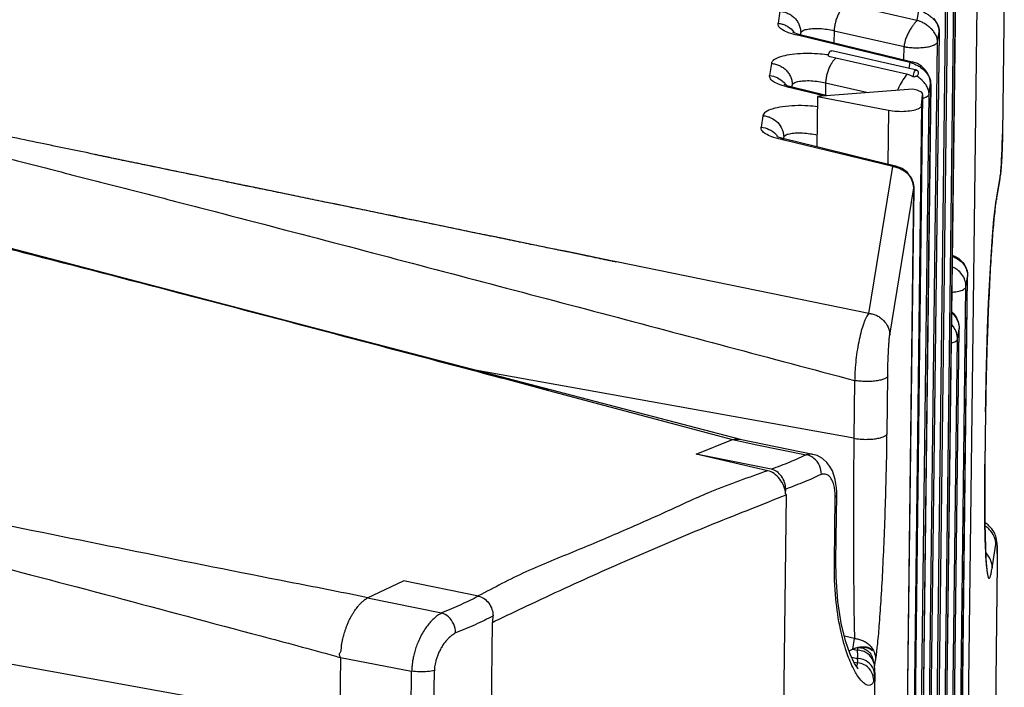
# Paper-space layout 'Layout1' of a CAD drawing. Header units: inches. Extents: x 29 to 351, y 58 to 234.
# Tile 92 of 104: x 114.38 to 116.18, y 166.72 to 167.94. Entities that reach past the tile are written whole.
import ezdxf

# ---------------------------------------------------------------- set-up
doc = ezdxf.new("R2010")
doc.units = ezdxf.units.IN
doc.header["$LTSCALE"] = 1.1
doc.header["$MEASUREMENT"] = 0
doc.layers.get('0').update_dxf_attribs({"linetype": 'CONTINUOUS'})
doc.layers.add('6_ALL_SURFS', color=7, linetype='CONTINUOUS')
doc.layers.add('7_ALL_FEATURES', color=7, linetype='CONTINUOUS')

psp = doc.layouts.get("Layout1")

# ---------------------------------------------------------------- linework, layer by layer
at = {"color": 7, "linetype": 'Continuous'}
for p, q in [((115.8621, 167.8721), (115.859, 167.8729)), ((115.8728, 167.8695), (115.8621, 167.8721)), ((115.8636, 167.8828), (115.865, 167.8829)), ((116.0013, 167.8404), (115.8728, 167.8695)), ((116.0076, 167.8617), (116.0059, 167.851)), ((116.0041, 167.8396), (116.0013, 167.8404)), ((116.0078, 167.8382), (116.0041, 167.8396)), ((116.0146, 167.8346), (116.0078, 167.8382)), ((116.0143, 167.8362), (116.0142, 167.8382)), ((116.0146, 167.8346), (116.0143, 167.8362)), ((116.0159, 167.8353), (116.0146, 167.8346)), ((116.0212, 167.8363), (116.0203, 167.8364)), ((116.0221, 167.8388), (116.0212, 167.8363)), ((116.0225, 167.8417), (116.0221, 167.8388)), ((115.7926, 167.8145), (115.7871, 167.8159)), ((115.8401, 167.8031), (115.7926, 167.8145)), ((115.8393, 167.7995), (115.8381, 167.7075)), ((115.8512, 167.8004), (115.8401, 167.8031)), ((115.7821, 167.0726), (115.7246, 162.3734)), ((115.1888, 162.141), (115.2462, 166.8402)), ((115.2475, 166.8408), (115.2515, 166.8427)), ((115.9431, 166.7579), (115.9452, 166.7715))]:
    psp.add_line(p, q, dxfattribs=at)
for points, start_tangent, end_tangent in [([(115.8593, 167.8753), (115.8441, 167.8769), (115.8236, 167.8778), (115.8026, 167.8772), (115.7834, 167.8747), (115.7682, 167.8704), (115.7585, 167.8651), (115.7551, 167.8597)], (-0.990522, 0.137357), (-0.070122, -0.997538)), ([(115.859, 167.8729), (115.8598, 167.8774), (115.8615, 167.8809), (115.8636, 167.8828)], (0.017766, 0.999842), (0.943463, 0.331477)), ([(115.8659, 167.8618), (115.865, 167.8604), (115.8615, 167.8542), (115.8586, 167.8472), (115.8562, 167.8397), (115.8547, 167.8319), (115.8542, 167.8281), (115.8539, 167.8243)], (-0.56235, -0.826899), (-0.04377, -0.999042)), ([(115.8728, 167.8695), (115.8688, 167.8656), (115.8659, 167.8618)], (-0.78148, -0.623931), (-0.56235, -0.826899)), ([(116.0025, 167.8402), (115.9969, 167.8328), (115.99, 167.8217), (115.9851, 167.8108)], (-0.637614, -0.770356), (-0.34581, -0.938305)), ([(116.0203, 167.8364), (116.0194, 167.8363), (116.0183, 167.8362), (116.0172, 167.8358), (116.0159, 167.8353)], (-0.997385, 0.072277), (-0.899401, -0.437124)), ([(116.0303, 167.8286), (116.0298, 167.8291), (116.0239, 167.834), (116.0203, 167.8364)], (-0.719588, 0.694401), (-0.848612, 0.529016)), ([(116.0359, 167.8223), (116.035, 167.8235), (116.0325, 167.8264), (116.0303, 167.8286)], (-0.591377, 0.806395), (-0.719588, 0.694401)), ([(116.0408, 167.8132), (116.039, 167.8173), (116.0371, 167.8205), (116.0359, 167.8223)], (-0.343342, 0.93921), (-0.591377, 0.806395)), ([(116.0425, 167.8039), (116.0425, 167.8047), (116.0425, 167.8056), (116.0423, 167.8073), (116.0416, 167.8107), (116.0408, 167.8132)], (0.012225, 0.999925), (-0.343342, 0.93921)), ([(115.7775, 167.7252), (115.7805, 167.7288), (115.7878, 167.7315)], (0.162651, 0.986684), (0.977699, 0.21001)), ([(115.7878, 167.7315), (115.7987, 167.733)], (0.977699, 0.21001), (0.997666, 0.068278)), ([(115.7987, 167.733), (115.8119, 167.7331), (115.8257, 167.7317), (115.8384, 167.7291)], (0.997666, 0.068278), (0.964433, -0.264328)), ([(115.7484, 167.1168), (115.6455, 167.0788), (115.5666, 167.0434), (115.4849, 167.0072), (115.3986, 166.9706), (115.3073, 166.9322), (115.2205, 166.8884)], (-0.941544, -0.33689), (-0.886403, -0.462914)), ([(115.781, 167.0745), (115.7778, 167.0884), (115.7702, 167.1016), (115.7599, 167.1116), (115.7484, 167.1168)], (-0.057113, 0.998368), (-0.978946, 0.20412)), ([(115.2515, 166.8427), (115.3092, 166.8702), (115.3782, 166.9024), (115.4463, 166.9333), (115.514, 166.963), (115.5818, 166.992), (115.6501, 167.0203), (115.7192, 167.0479), (115.7821, 167.0726)], (0.901186, 0.433432), (0.933201, 0.359354)), ([(115.7821, 167.0726), (115.7817, 167.0738), (115.781, 167.0745)], (-0.00604, 0.999982), (-0.798609, 0.60185)), ([(115.2473, 166.8413), (115.2467, 166.841), (115.2462, 166.8402)], (-0.99041, 0.138158), (-0.349656, -0.936878))]:
    psp.add_spline(points, degree=3, dxfattribs=dict(at, start_tangent=start_tangent, end_tangent=end_tangent))
at = {"layer": '6_ALL_SURFS', "color": 7, "linetype": 'Continuous'}
for p, q in [((116.0759, 164.4378), (116.113, 167.4713)), ((116.0604, 164.3426), (116.0975, 167.3761))]:
    psp.add_line(p, q, dxfattribs=at)
at = {"layer": '7_ALL_FEATURES', "color": 7, "linetype": 'Continuous'}
for p, q in [((116.092, 168.108), (116.0347, 163.4193)), ((116.0921, 168.1085), (116.0348, 163.4198)), ((116.0317, 163.4008), (116.089, 168.0894)), ((116.0766, 168.0133), (116.0192, 163.3246)), ((116.0765, 168.0128), (116.0192, 163.3241)), ((116.1798, 168.0028), (116.1765, 167.7315)), ((116.1798, 168.0023), (116.1765, 167.731)), ((116.0162, 163.3056), (116.0735, 167.9942)), ((116.0201, 167.9383), (115.8925, 167.9672)), ((116.0832, 164.0973), (116.1305, 167.9641)), ((115.7707, 167.9549), (115.7671, 167.933)), ((116.0231, 167.9568), (116.0201, 167.9383)), ((115.7954, 167.9163), (115.7944, 167.9168)), ((115.8027, 167.9111), (115.8098, 167.9117)), ((116.0076, 167.8617), (115.8027, 167.9111)), ((115.8079, 167.9119), (115.8085, 167.9156)), ((115.8084, 167.9194), (115.8085, 167.9156)), ((115.8085, 167.9115), (115.8085, 167.9156)), ((115.8099, 167.9117), (116.012, 167.863)), ((115.8694, 167.9195), (115.8691, 167.8974)), ((115.8694, 167.9195), (115.9971, 167.8906)), ((116.0611, 167.9181), (116.0037, 163.2294)), ((116.061, 167.9176), (116.0037, 163.229)), ((116.058, 167.8991), (116.061, 167.9176)), ((116.061, 167.9183), (116.061, 167.9181)), ((115.9968, 167.8667), (115.9971, 167.8906)), ((116.0007, 163.2104), (116.058, 167.8991)), ((116.0201, 167.8477), (115.865, 167.8829)), ((115.7551, 167.8597), (115.7516, 167.8378)), ((116.0119, 167.863), (116.0076, 167.8617)), ((116.0213, 167.8595), (116.0118, 167.8629)), ((116.0286, 167.855), (116.0213, 167.8595)), ((116.027, 167.8526), (116.0301, 167.8503)), ((116.0345, 167.8495), (116.0286, 167.855)), ((116.0301, 167.8503), (116.0321, 167.8486)), ((116.0392, 167.8433), (116.0345, 167.8495)), ((115.7795, 167.8208), (115.7786, 167.8213)), ((115.7924, 167.8164), (115.793, 167.8204)), ((115.7929, 167.8239), (115.793, 167.8204)), ((115.793, 167.8163), (115.793, 167.8204)), ((115.8539, 167.8243), (115.8536, 167.8016)), ((115.8539, 167.8243), (115.9318, 167.8066)), ((116.0456, 167.8229), (115.9882, 163.1343)), ((116.0455, 167.8224), (115.9882, 163.1338)), ((116.0431, 167.8341), (116.044, 167.8319)), ((116.0435, 167.8102), (116.0455, 167.8224)), ((116.0455, 167.8235), (116.0455, 167.8234)), ((116.0455, 167.8234), (116.0455, 167.8229)), ((115.793, 167.8163), (115.7871, 167.8159)), ((115.8526, 167.8019), (115.793, 167.8163)), ((116.0131, 167.8129), (115.8393, 167.7995)), ((115.8393, 167.7995), (115.9684, 167.7745)), ((115.8568, 167.8009), (115.8526, 167.8019)), ((116.0309, 167.8027), (115.972, 162.9848)), ((115.9852, 163.1152), (116.0425, 167.8039)), ((116.029, 167.7829), (116.0309, 167.8027)), ((116.0309, 167.8027), (116.031, 167.8032)), ((116.0425, 167.8039), (116.0435, 167.8102)), ((116.029, 167.7829), (115.9701, 162.9651)), ((115.9721, 162.9853), (116.0307, 167.7829)), ((115.7396, 167.7645), (115.7362, 167.7433)), ((115.9684, 167.7745), (115.9672, 167.676)), ((115.7774, 167.7288), (115.7775, 167.7252)), ((116.1765, 167.7315), (116.1765, 167.731)), ((115.767, 167.7256), (115.7647, 167.7266)), ((115.7786, 167.7221), (115.7718, 167.7214)), ((115.7781, 167.7199), (115.7718, 167.7214)), ((115.777, 167.7223), (115.7775, 167.7252)), ((115.7775, 167.7221), (115.7775, 167.7252)), ((115.9767, 167.672), (115.7781, 167.7199)), ((115.9788, 167.6731), (115.9767, 167.672)), ((115.933, 167.4036), (115.9767, 167.672)), ((116.1725, 167.6554), (116.1658, 167.6165)), ((116.172, 167.65), (116.1725, 167.6554)), ((116.1719, 167.6495), (116.1652, 167.6107)), ((116.1719, 167.6496), (116.172, 167.65)), ((115.9573, 162.9446), (116.0147, 167.6333)), ((116.0146, 167.6328), (115.9573, 162.9441)), ((115.9709, 167.3644), (116.0146, 167.6328)), ((116.0147, 167.6336), (116.0147, 167.6335)), ((116.0147, 167.6335), (116.0147, 167.633)), ((116.1636, 167.5999), (116.1652, 167.6106)), ((116.1658, 167.6165), (116.1649, 167.6107)), ((116.1658, 167.6165), (116.1653, 167.6108)), ((114.3902, 167.5152), (114.3903, 167.5152)), ((115.933, 167.4036), (115.4723, 167.4978)), ((116.0758, 164.4373), (116.1129, 167.4708)), ((116.1099, 167.4522), (116.1129, 167.4708)), ((116.1129, 167.4708), (116.113, 167.4713)), ((116.0728, 164.4188), (116.1099, 167.4522)), ((115.6985, 167.1738), (114.9547, 167.3685)), ((116.0603, 164.3421), (116.0974, 167.3756)), ((116.0944, 167.357), (116.0974, 167.3756)), ((116.0974, 167.3756), (116.0975, 167.3761)), ((116.0573, 164.3236), (116.0944, 167.357)), ((115.9056, 167.1759), (115.2147, 167.3004)), ((115.9069, 167.2813), (115.9056, 167.1759)), ((115.9659, 167.1845), (115.9672, 167.2899)), ((115.3484, 167.2635), (115.3457, 167.2642)), ((115.3484, 167.2633), (115.6839, 167.1735)), ((116.1457, 167.2245), (116.1445, 167.1287)), ((116.1457, 167.224), (116.1445, 167.1282)), ((116.1457, 167.2245), (116.1457, 167.224)), ((115.618, 167.1473), (115.6839, 167.1735)), ((115.6839, 167.1735), (115.7287, 167.1643)), ((115.8308, 167.1467), (115.6973, 167.174)), ((115.7287, 167.1643), (115.8186, 167.1459)), ((115.7484, 167.1168), (115.618, 167.1473)), ((115.7545, 167.1195), (115.618, 167.1473)), ((115.8186, 167.1459), (115.8039, 167.1391)), ((115.8308, 167.1467), (115.8308, 167.1467)), ((116.1444, 167.1186), (116.1441, 167.0909)), ((116.1445, 167.1282), (116.1444, 167.1186)), ((116.1445, 167.1287), (116.1445, 167.1286)), ((116.1445, 167.1286), (116.1445, 167.1282)), ((115.781, 167.0745), (115.7811, 167.0833)), ((115.8741, 167.0782), (115.8737, 167.0853)), ((116.1441, 167.0909), (116.1441, 167.0709)), ((115.87, 166.9496), (115.8714, 167.0687)), ((115.8728, 166.9533), (115.8742, 167.0726)), ((115.8742, 167.0727), (115.8741, 167.0782)), ((115.8742, 167.0726), (115.8742, 167.0726)), ((116.1441, 167.0709), (116.1442, 167.0409)), ((116.1442, 167.0409), (116.1444, 167.0241)), ((116.1444, 167.0241), (116.1449, 166.995)), ((116.1449, 166.995), (116.1454, 166.9802)), ((116.1454, 166.9802), (116.1464, 166.9572)), ((116.1575, 166.939), (116.1643, 166.9828)), ((116.1464, 166.9572), (116.1469, 166.9489)), ((116.167, 166.9658), (116.1669, 166.9493)), ((115.87, 166.9496), (115.8728, 166.9533)), ((115.8731, 166.9233), (115.8728, 166.9533)), ((116.1469, 166.9489), (116.1474, 166.9426)), ((116.1474, 166.9426), (116.148, 166.9364)), ((116.1669, 166.9493), (116.1524, 165.7604)), ((116.1669, 166.9485), (116.1524, 165.7619)), ((115.0185, 166.885), (115.0842, 166.9158)), ((115.2207, 166.888), (115.0842, 166.9158)), ((115.0185, 166.885), (115.1535, 166.8575)), ((113.9056, 166.8474), (114.9675, 166.6561)), ((115.2472, 166.8419), (115.2473, 166.8518)), ((115.9069, 166.8106), (115.8883, 166.8149)), ((115.9037, 166.7914), (115.9069, 166.8106)), ((115.9126, 166.7938), (115.9114, 166.7894)), ((115.9278, 166.7943), (115.9262, 166.7946)), ((115.9278, 166.7943), (115.932, 166.7931)), ((114.969, 166.7761), (114.9675, 166.6561)), ((114.969, 166.7761), (115.0989, 166.7514)), ((115.8967, 166.7885), (115.9029, 166.7912)), ((115.9015, 166.7765), (115.9116, 166.7744)), ((115.9029, 166.7912), (115.9114, 166.7894)), ((115.937, 166.7902), (115.938, 166.7894)), ((115.9376, 166.7913), (115.9394, 166.7881)), ((115.938, 166.7894), (115.9393, 166.7881)), ((115.9408, 166.7722), (115.9391, 166.777)), ((115.9452, 166.7715), (115.9459, 166.7762)), ((115.9459, 166.7762), (115.9473, 166.7871)), ((115.9058, 166.7676), (115.9117, 166.7664)), ((115.9157, 166.7658), (115.9117, 166.7664)), ((115.9428, 166.7624), (115.9408, 166.7722)), ((115.9428, 166.7624), (115.9428, 166.7624)), ((115.9435, 166.7531), (115.9428, 166.7624)), ((115.0975, 166.6313), (115.0989, 166.7514)), ((115.1389, 166.6325), (115.1403, 166.7526)), ((115.9436, 166.7485), (115.8972, 162.9584)), ((115.9436, 166.7485), (115.9433, 166.7429)), ((115.9436, 166.7485), (115.9435, 166.7531)), ((115.9436, 166.7485), (115.9436, 166.7485)), ((115.9423, 166.7364), (115.9417, 166.734))]:
    psp.add_line(p, q, dxfattribs=at)
for points in [[(116.0611, 167.9185), (116.0608, 167.9221), (116.06, 167.9257), (116.0587, 167.9296), (116.0577, 167.932), (116.0546, 167.9375), (116.0518, 167.9415)], [(115.8101, 167.9115), (115.8013, 167.914), (115.7954, 167.9163)], [(116.0455, 167.8235), (116.0449, 167.8296), (116.0429, 167.8361), (116.0392, 167.8433)], [(115.7932, 167.8163), (115.7855, 167.8185), (115.7795, 167.8208)], [(116.0456, 167.8233), (116.0455, 167.8257), (116.0451, 167.8287), (116.0443, 167.8319)], [(116.175, 167.6843), (116.1755, 167.6932), (116.1759, 167.7033), (116.1762, 167.7141), (116.1764, 167.7254), (116.1765, 167.7315)], [(115.7786, 167.722), (115.7764, 167.7226), (115.767, 167.7256)], [(115.979, 167.6731), (115.914, 167.689), (115.8357, 167.7081), (115.7786, 167.7221)], [(114.5315, 167.6914), (114.5281, 167.6921), (114.5264, 167.6924), (114.5248, 167.6928), (114.5232, 167.6931), (114.5217, 167.6934), (114.5204, 167.6937)], [(114.5555, 167.6864), (114.5516, 167.6872), (114.5497, 167.6876), (114.5478, 167.688), (114.5459, 167.6884), (114.544, 167.6888), (114.5422, 167.6892), (114.5404, 167.6896), (114.5386, 167.6899), (114.5368, 167.6903), (114.535, 167.6907), (114.5332, 167.691), (114.5315, 167.6914)], [(114.5825, 167.6808), (114.5782, 167.6817), (114.576, 167.6822), (114.5739, 167.6826), (114.5718, 167.683), (114.5697, 167.6835), (114.5676, 167.6839), (114.5655, 167.6843), (114.5635, 167.6848), (114.5615, 167.6852), (114.5595, 167.6856), (114.5575, 167.686), (114.5555, 167.6864)], [(114.6125, 167.6746), (114.6077, 167.6756), (114.6053, 167.6761), (114.6029, 167.6766), (114.6006, 167.6771), (114.5983, 167.6776), (114.596, 167.678), (114.5937, 167.6785), (114.5914, 167.679), (114.5891, 167.6795), (114.5869, 167.6799), (114.5847, 167.6804), (114.5825, 167.6808)], [(114.6433, 167.6683), (114.6379, 167.6694), (114.6353, 167.6699), (114.6327, 167.6705), (114.6301, 167.671), (114.6275, 167.6715), (114.6249, 167.6721), (114.6224, 167.6726), (114.6199, 167.6731), (114.6174, 167.6736), (114.6149, 167.6741), (114.6125, 167.6746)], [(116.0096, 167.652), (116.0032, 167.6608), (115.9935, 167.6679), (115.982, 167.6724), (115.9788, 167.6731)], [(116.1737, 167.6642), (116.1741, 167.6698), (116.1746, 167.6765), (116.175, 167.6843)], [(114.9547, 167.3685), (114.3171, 167.5353), (113.7837, 167.6704)], [(114.6788, 167.6609), (114.6724, 167.6622), (114.6693, 167.6629), (114.6663, 167.6635), (114.6633, 167.6641), (114.6603, 167.6647), (114.6574, 167.6654), (114.6545, 167.6659), (114.6516, 167.6665), (114.6488, 167.6671), (114.6461, 167.6677), (114.6433, 167.6683)], [(114.7139, 167.6537), (114.7065, 167.6552), (114.7028, 167.656), (114.6992, 167.6567), (114.6957, 167.6574), (114.6922, 167.6582), (114.6887, 167.6589), (114.6854, 167.6596), (114.682, 167.6603), (114.6788, 167.6609)], [(116.172, 167.6501), (116.1723, 167.6521), (116.1727, 167.6554), (116.1732, 167.6595), (116.1737, 167.6642)], [(114.7556, 167.6451), (114.7479, 167.6467), (114.7441, 167.6475), (114.7403, 167.6483), (114.7365, 167.649), (114.7327, 167.6498), (114.7289, 167.6506), (114.7251, 167.6514), (114.7213, 167.6522), (114.7176, 167.6529), (114.7139, 167.6537)], [(114.8063, 167.6346), (114.7984, 167.6363), (114.7945, 167.6371), (114.7905, 167.6379), (114.7866, 167.6387), (114.7827, 167.6395), (114.7788, 167.6403), (114.7749, 167.6411), (114.771, 167.6419), (114.7671, 167.6427), (114.7633, 167.6435), (114.7594, 167.6443), (114.7556, 167.6451)], [(116.0146, 167.6336), (116.0133, 167.6428), (116.0096, 167.652)], [(114.88, 167.6195), (114.8716, 167.6212), (114.8674, 167.6221), (114.8632, 167.6229), (114.8591, 167.6238), (114.8549, 167.6246), (114.8508, 167.6255), (114.8467, 167.6263), (114.8426, 167.6272), (114.8385, 167.628), (114.8345, 167.6289), (114.8304, 167.6297), (114.8264, 167.6305), (114.8223, 167.6313), (114.8183, 167.6322), (114.8143, 167.633), (114.8103, 167.6338), (114.8063, 167.6346)], [(114.9586, 167.6033), (114.9541, 167.6043), (114.9496, 167.6052), (114.9451, 167.6061), (114.9406, 167.607), (114.9362, 167.6079), (114.9318, 167.6088), (114.9274, 167.6097), (114.923, 167.6106), (114.9186, 167.6115), (114.9142, 167.6124), (114.9099, 167.6133), (114.9056, 167.6142), (114.9013, 167.6151), (114.897, 167.616), (114.8927, 167.6169), (114.8885, 167.6177), (114.8842, 167.6186), (114.88, 167.6195)], [(115.0578, 167.5829), (115.0529, 167.5839), (115.048, 167.5849), (115.0432, 167.5859), (115.0383, 167.5869), (115.0335, 167.5879), (115.0287, 167.5889), (115.0239, 167.5899), (115.0191, 167.5909), (115.0143, 167.5919), (115.0095, 167.5928), (115.0048, 167.5938), (115.0001, 167.5948), (114.9954, 167.5958), (114.9907, 167.5967), (114.9861, 167.5977), (114.9815, 167.5986), (114.9768, 167.5996), (114.9722, 167.6005), (114.9677, 167.6015), (114.9586, 167.6033)], [(116.1457, 167.2244), (116.1459, 167.2422), (116.1467, 167.2855), (116.1479, 167.3308), (116.1494, 167.3769), (116.1512, 167.4222), (116.1533, 167.4658), (116.1557, 167.5069), (116.1582, 167.544), (116.1609, 167.5756), (116.1636, 167.5999)], [(115.1709, 167.5597), (115.166, 167.5607), (115.1611, 167.5617), (115.1562, 167.5627), (115.1513, 167.5637), (115.1464, 167.5647), (115.1415, 167.5657), (115.1366, 167.5667), (115.1316, 167.5677), (115.1267, 167.5688), (115.1218, 167.5698), (115.1168, 167.5708), (115.1119, 167.5718), (115.107, 167.5728), (115.102, 167.5738), (115.0971, 167.5748), (115.0921, 167.5759), (115.0872, 167.5769), (115.0823, 167.5779), (115.0774, 167.5789), (115.0725, 167.5799), (115.0676, 167.5809), (115.0578, 167.5829)], [(115.2468, 167.544), (115.2422, 167.545), (115.2376, 167.5459), (115.233, 167.5469), (115.2283, 167.5478), (115.2236, 167.5488), (115.2189, 167.5498), (115.2142, 167.5507), (115.2094, 167.5517), (115.2047, 167.5527), (115.1999, 167.5537), (115.1951, 167.5547), (115.1903, 167.5557), (115.1854, 167.5567), (115.1806, 167.5577), (115.1709, 167.5597)], [(115.3561, 167.5215), (115.3527, 167.5222), (115.3492, 167.5229), (115.3457, 167.5236), (115.3421, 167.5244), (115.3385, 167.5251), (115.3349, 167.5259), (115.3312, 167.5266), (115.3274, 167.5274), (115.3236, 167.5282), (115.3198, 167.529), (115.3159, 167.5298), (115.3119, 167.5306), (115.3079, 167.5314), (115.3038, 167.5323), (115.2996, 167.5331), (115.2954, 167.534), (115.2912, 167.5349), (115.2869, 167.5358), (115.2826, 167.5366), (115.2782, 167.5375), (115.2738, 167.5385), (115.2694, 167.5394), (115.2649, 167.5403), (115.2604, 167.5412), (115.2559, 167.5421), (115.2468, 167.544)], [(114.4095, 167.5103), (114.4053, 167.5114), (114.3906, 167.5152)], [(115.3914, 167.5142), (115.3853, 167.5155), (115.3822, 167.5161), (115.3791, 167.5167), (115.3759, 167.5174), (115.3727, 167.5181), (115.3695, 167.5187), (115.3662, 167.5194), (115.3629, 167.5201), (115.3561, 167.5215)], [(115.4166, 167.509), (115.4112, 167.5101), (115.4085, 167.5107), (115.4058, 167.5112), (115.403, 167.5118), (115.4001, 167.5124), (115.3973, 167.513), (115.3943, 167.5136), (115.3914, 167.5142)], [(114.4268, 167.5058), (114.4224, 167.507), (114.418, 167.5081), (114.4095, 167.5103)], [(114.4449, 167.5012), (114.4403, 167.5023), (114.4358, 167.5035), (114.4268, 167.5058)], [(114.4589, 167.4975), (114.4542, 167.4988), (114.4449, 167.5012)], [(114.4732, 167.4938), (114.4684, 167.4951), (114.4589, 167.4975)], [(114.4926, 167.4888), (114.4877, 167.4901), (114.4829, 167.4913), (114.4732, 167.4938)], [(115.466, 167.4988), (115.4626, 167.4995), (115.4608, 167.4999), (115.459, 167.5003), (115.4572, 167.5006), (115.4553, 167.501), (115.4534, 167.5014), (115.4514, 167.5018), (115.4494, 167.5023), (115.4473, 167.5027), (115.4452, 167.5031), (115.443, 167.5036), (115.4408, 167.504), (115.4385, 167.5045), (115.4362, 167.505), (115.4339, 167.5054), (115.4316, 167.5059), (115.4292, 167.5064), (115.4267, 167.5069), (115.4242, 167.5074), (115.4217, 167.508), (115.4192, 167.5085), (115.4166, 167.509)], [(115.4722, 167.4975), (115.4708, 167.4978), (115.4692, 167.4982), (115.4676, 167.4985), (115.466, 167.4988)], [(114.5073, 167.485), (114.5024, 167.4863), (114.4926, 167.4888)], [(114.5222, 167.4811), (114.5172, 167.4824), (114.5073, 167.485)], [(114.5423, 167.4759), (114.5372, 167.4772), (114.5322, 167.4785), (114.5222, 167.4811)], [(114.5575, 167.472), (114.5524, 167.4733), (114.5423, 167.4759)], [(114.5728, 167.468), (114.5677, 167.4693), (114.5575, 167.472)], [(114.5883, 167.4639), (114.5831, 167.4653), (114.5728, 167.468)], [(114.6093, 167.4585), (114.604, 167.4598), (114.5988, 167.4612), (114.5883, 167.4639)], [(114.6251, 167.4543), (114.6198, 167.4557), (114.6093, 167.4585)], [(114.6412, 167.4501), (114.6358, 167.4515), (114.6251, 167.4543)], [(114.6574, 167.4459), (114.652, 167.4473), (114.6412, 167.4501)], [(114.6738, 167.4416), (114.6683, 167.443), (114.6574, 167.4459)], [(114.696, 167.4358), (114.6904, 167.4373), (114.6849, 167.4387), (114.6738, 167.4416)], [(114.7128, 167.4314), (114.7072, 167.4329), (114.696, 167.4358)], [(114.7299, 167.427), (114.7242, 167.4284), (114.7128, 167.4314)], [(114.7471, 167.4224), (114.7413, 167.4239), (114.7299, 167.427)], [(114.7703, 167.4163), (114.7645, 167.4179), (114.7587, 167.4194), (114.7471, 167.4224)], [(114.7879, 167.4117), (114.782, 167.4133), (114.7703, 167.4163)], [(114.8113, 167.4056), (114.8054, 167.4071), (114.7996, 167.4087), (114.7879, 167.4117)], [(114.8288, 167.401), (114.823, 167.4025), (114.8113, 167.4056)], [(114.8519, 167.3949), (114.8461, 167.3964), (114.8404, 167.3979), (114.8288, 167.401)], [(114.8747, 167.3889), (114.869, 167.3904), (114.8633, 167.3919), (114.8519, 167.3949)], [(114.9024, 167.3816), (114.8969, 167.3831), (114.8914, 167.3845), (114.8858, 167.386), (114.8747, 167.3889)], [(114.9292, 167.3746), (114.9239, 167.376), (114.9186, 167.3774), (114.9132, 167.3788), (114.9024, 167.3816)], [(114.9553, 167.3677), (114.9501, 167.369), (114.945, 167.3704), (114.9397, 167.3718), (114.9292, 167.3746)], [(114.9807, 167.361), (114.9757, 167.3623), (114.9706, 167.3636), (114.9655, 167.365), (114.9553, 167.3677)], [(115.0153, 167.3518), (115.0104, 167.3531), (115.0055, 167.3544), (115.0006, 167.3557), (114.9957, 167.357), (114.9907, 167.3583), (114.9807, 167.361)], [(115.0441, 167.3442), (115.0394, 167.3455), (115.0346, 167.3467), (115.0298, 167.348), (115.025, 167.3493), (115.0153, 167.3518)], [(115.0816, 167.3343), (115.077, 167.3355), (115.0723, 167.3367), (115.0677, 167.338), (115.063, 167.3392), (115.0583, 167.3405), (115.0536, 167.3417), (115.0441, 167.3442)], [(115.1138, 167.3258), (115.1093, 167.327), (115.1047, 167.3282), (115.1001, 167.3294), (115.0955, 167.3306), (115.0909, 167.3318), (115.0816, 167.3343)], [(115.1453, 167.3174), (115.1409, 167.3186), (115.1364, 167.3198), (115.1319, 167.321), (115.1274, 167.3222), (115.1229, 167.3234), (115.1138, 167.3258)], [(115.1759, 167.3093), (115.1716, 167.3105), (115.1673, 167.3116), (115.1629, 167.3128), (115.1585, 167.3139), (115.1541, 167.3151), (115.1453, 167.3174)], [(115.2054, 167.3015), (115.2013, 167.3026), (115.1971, 167.3037), (115.1929, 167.3048), (115.1887, 167.3059), (115.1845, 167.307), (115.1759, 167.3093)], [(115.2338, 167.294), (115.2298, 167.295), (115.2258, 167.2961), (115.2218, 167.2971), (115.2177, 167.2982), (115.2137, 167.2993), (115.2054, 167.3015)], [(115.2645, 167.2858), (115.2607, 167.2868), (115.2569, 167.2878), (115.2532, 167.2888), (115.2493, 167.2898), (115.2455, 167.2908), (115.2416, 167.2919), (115.2338, 167.294)], [(115.297, 167.2772), (115.2935, 167.2781), (115.2899, 167.279), (115.2864, 167.28), (115.2828, 167.2809), (115.2792, 167.2819), (115.2755, 167.2829), (115.2719, 167.2838), (115.2645, 167.2858)], [(115.3457, 167.2642), (115.3397, 167.2658), (115.3366, 167.2666), (115.3335, 167.2674), (115.3303, 167.2683), (115.3272, 167.2691), (115.3239, 167.27), (115.3207, 167.2709), (115.3174, 167.2717), (115.3141, 167.2726), (115.3107, 167.2735), (115.3073, 167.2744), (115.3039, 167.2753), (115.297, 167.2772)], [(115.8484, 167.1389), (115.8388, 167.1443), (115.8308, 167.1467)], [(115.8713, 167.1007), (115.8692, 167.1086), (115.8662, 167.1165), (115.8619, 167.1245), (115.856, 167.1321), (115.8484, 167.1389)], [(116.1459, 166.9701), (116.1456, 166.9761), (116.1454, 166.9825), (116.1451, 166.9894), (116.1449, 166.9967), (116.1448, 167.0046), (116.1446, 167.013), (116.1445, 167.0218), (116.1443, 167.0312), (116.1442, 167.041), (116.1442, 167.0513), (116.1441, 167.0621), (116.1441, 167.0734), (116.1442, 167.0851), (116.1442, 167.0973), (116.1443, 167.1099), (116.1445, 167.1229), (116.1445, 167.1286)], [(115.8737, 167.0853), (115.8728, 167.0928), (115.8713, 167.1007)], [(116.1536, 167.0147), (116.1519, 167.0163), (116.1502, 167.0178), (116.1484, 167.0192), (116.1466, 167.0205), (116.1448, 167.0216), (116.1445, 167.0218)], [(116.1568, 167.0111), (116.1553, 167.0129), (116.1536, 167.0147)], [(116.1648, 166.9952), (116.1641, 166.9974), (116.1633, 166.9998), (116.1623, 167.0023), (116.1611, 167.0047), (116.1597, 167.007), (116.1583, 167.0091), (116.1568, 167.0111)], [(116.167, 166.9658), (116.167, 166.9676), (116.1669, 166.9705), (116.1669, 166.9733), (116.1668, 166.9759), (116.1667, 166.9783), (116.1666, 166.9805), (116.1665, 166.9826), (116.1664, 166.9845), (116.1662, 166.9862), (116.166, 166.9879), (116.1658, 166.9895), (116.1656, 166.9913), (116.1652, 166.9931), (116.1648, 166.9952)], [(116.1488, 166.9343), (116.1488, 166.9343), (116.1487, 166.9346), (116.1486, 166.9355), (116.1484, 166.9369), (116.1481, 166.9388), (116.1478, 166.9412), (116.1475, 166.944), (116.1472, 166.9473), (116.147, 166.951), (116.1467, 166.9551), (116.1464, 166.9596), (116.1461, 166.9647), (116.1459, 166.9701)], [(115.9068, 166.7654), (115.899, 166.7819), (115.8904, 166.8064), (115.8825, 166.8387), (115.8764, 166.878), (115.8731, 166.9233)], [(115.9126, 166.7562), (115.9133, 166.7557), (115.9125, 166.7568), (115.9068, 166.7654)]]:
    psp.add_lwpolyline(points, dxfattribs=at)
for points, start_tangent, end_tangent in [([(115.8925, 167.9672), (115.8884, 167.9647), (115.8843, 167.9608), (115.8805, 167.9556), (115.877, 167.9494), (115.8741, 167.9424), (115.8718, 167.9349), (115.8702, 167.9271), (115.8697, 167.9233), (115.8694, 167.9195)], (-0.923157, -0.384423), (-0.043769, -0.999042)), ([(115.7707, 167.9549), (115.7778, 167.9537), (115.7851, 167.9512), (115.7918, 167.9474), (115.7977, 167.9424), (115.8025, 167.9364), (115.8059, 167.9297), (115.8079, 167.9226), (115.8084, 167.9194)], (0.99801, -0.063056), (0.10111, -0.994875)), ([(116.0321, 167.9537), (116.0361, 167.9518), (116.0424, 167.9478), (116.0484, 167.9431), (116.0518, 167.9396)], (0.912801, -0.408404), (0.669052, -0.743216)), ([(115.7865, 167.9158), (115.7754, 167.9211), (115.7688, 167.9267), (115.7671, 167.933)], (-0.937279, 0.34858), (0.106959, 0.994263)), ([(115.7671, 167.933), (115.7745, 167.9317), (115.781, 167.9293)], (0.997895, -0.064843), (0.906078, -0.42311)), ([(115.781, 167.9293), (115.7816, 167.929), (115.7937, 167.9201), (115.7973, 167.9158)], (0.906078, -0.42311), (0.594052, -0.804427)), ([(116.0201, 167.9383), (116.0193, 167.9371), (116.0188, 167.9363), (116.0182, 167.9355), (116.0168, 167.9337), (116.0151, 167.9315), (116.0114, 167.9264), (116.0075, 167.9203), (116.0037, 167.9133), (116.0005, 167.9058), (115.9971, 167.8906)], (-0.513854, -0.857878), (-0.045947, -0.998944)), ([(116.058, 167.899), (116.058, 167.8999), (116.058, 167.9008), (116.0578, 167.9025), (116.0571, 167.9059), (116.0545, 167.9125), (116.0526, 167.9157), (116.0505, 167.9187), (116.048, 167.9215), (116.0453, 167.9243), (116.0394, 167.9291), (116.033, 167.9332), (116.0298, 167.9349), (116.0265, 167.9363), (116.0233, 167.9374), (116.0225, 167.9377), (116.0217, 167.9379), (116.0201, 167.9383)], (0.012225, 0.999925), (-0.975223, 0.221223)), ([(116.0518, 167.9396), (116.0535, 167.9377), (116.0575, 167.9316), (116.0602, 167.925), (116.061, 167.9183)], (0.669052, -0.743216), (-0.001293, -0.999999)), ([(115.8027, 167.9111), (115.7865, 167.9158)], (-0.970956, 0.239259), (-0.937279, 0.34858)), ([(115.8085, 167.9156), (115.8115, 167.9192), (115.8188, 167.9219)], (0.162675, 0.98668), (0.977712, 0.209949)), ([(115.8188, 167.9219), (115.8297, 167.9234)], (0.977712, 0.209949), (0.997671, 0.068212)), ([(115.8297, 167.9234), (115.8429, 167.9235), (115.8567, 167.9221), (115.8694, 167.9195)], (0.997671, 0.068212), (0.964439, -0.264304)), ([(115.9971, 167.8906), (115.9993, 167.8901), (116.0004, 167.8899), (116.0016, 167.8897), (116.0064, 167.8891), (116.0116, 167.8887), (116.0169, 167.8885), (116.0275, 167.8886), (116.0374, 167.8896), (116.0418, 167.8903), (116.0457, 167.8912), (116.0491, 167.8923), (116.052, 167.8935), (116.0562, 167.8962), (116.0574, 167.8976), (116.058, 167.8991)], (0.977983, -0.208686), (0.159737, 0.98716)), ([(115.7551, 167.8597), (115.7623, 167.8585), (115.7696, 167.856), (115.7763, 167.8522), (115.7822, 167.8473), (115.7869, 167.8412), (115.7904, 167.8345), (115.7924, 167.8274), (115.7929, 167.8239)], (0.998093, -0.061736), (0.092509, -0.995712)), ([(116.0076, 167.8617), (116.014, 167.8596), (116.0166, 167.8585)], (0.97217, -0.234276), (0.9128, -0.408406)), ([(116.0166, 167.8585), (116.0206, 167.8566), (116.0269, 167.8527), (116.027, 167.8526)], (0.9128, -0.408406), (0.817639, -0.575731)), ([(115.771, 167.8207), (115.7599, 167.8259), (115.7533, 167.8316), (115.7516, 167.8378)], (-0.937278, 0.348582), (0.10697, 0.994262)), ([(115.7516, 167.8378), (115.7655, 167.8341)], (0.99801, -0.063057), (0.904126, -0.427265)), ([(116.0142, 167.8382), (116.0153, 167.8431), (116.0175, 167.8467)], (0.054237, 0.998528), (0.746889, 0.664948)), ([(116.0175, 167.8467), (116.02, 167.8478), (116.0201, 167.8477)], (0.746889, 0.664948), (0.968577, -0.248715)), ([(116.0201, 167.8477), (116.022, 167.8459), (116.0225, 167.8417)], (0.968577, -0.248715), (-0.054237, -0.998528)), ([(116.0321, 167.8486), (116.0329, 167.8479), (116.038, 167.8425), (116.042, 167.8364), (116.0431, 167.8341)], (0.751328, -0.659929), (0.402771, -0.915301)), ([(115.7655, 167.8341), (115.7661, 167.8338), (115.7782, 167.8249), (115.7823, 167.82)], (0.904126, -0.427265), (0.579543, -0.814942)), ([(115.7871, 167.8159), (115.771, 167.8207)], (-0.970955, 0.239262), (-0.937278, 0.348582)), ([(115.793, 167.8204), (115.796, 167.824), (115.8033, 167.8267)], (0.162676, 0.98668), (0.977713, 0.209944)), ([(115.8033, 167.8267), (115.8142, 167.8282)], (0.977713, 0.209944), (0.997671, 0.068209)), ([(115.8142, 167.8282), (115.8274, 167.8283), (115.8412, 167.8269), (115.8539, 167.8243)], (0.997671, 0.068209), (0.964439, -0.264304)), ([(116.044, 167.8319), (116.0447, 167.8299), (116.0455, 167.8235)], (0.328641, -0.944455), (0.013049, -0.999915)), ([(116.031, 167.8032), (116.0292, 167.8066), (116.0231, 167.8101), (116.0131, 167.8129)], (-0.01971, 0.999806), (-0.980381, 0.197112)), ([(116.031, 167.7963), (116.0336, 167.7971), (116.0365, 167.7983), (116.0381, 167.7992)], (0.960285, 0.27902), (0.870378, 0.492384)), ([(116.0381, 167.7992), (116.0407, 167.801), (116.0419, 167.8024), (116.0425, 167.8039)], (0.870378, 0.492384), (0.159737, 0.98716)), ([(114.5204, 167.6939), (114.4221, 167.7143), (114.3641, 167.7264), (114.3062, 167.7385), (114.2482, 167.7506), (114.1902, 167.7628), (114.1322, 167.7749), (114.0741, 167.7871)], (-0.979075, 0.203501), (-0.978623, 0.20566)), ([(115.8391, 167.7809), (115.8218, 167.7824), (115.7979, 167.7827), (115.7753, 167.7808), (115.7565, 167.7767), (115.7441, 167.7708), (115.7396, 167.7645)], (-0.993258, 0.115922), (-0.097692, -0.995217)), ([(115.9684, 167.7745), (115.984, 167.7726), (116.0005, 167.7728), (116.0149, 167.7748), (116.0251, 167.7784), (116.029, 167.7829)], (0.981705, -0.190408), (0.095813, 0.995399)), ([(115.7396, 167.7645), (115.7434, 167.764), (115.7471, 167.7632), (115.7542, 167.7607), (115.7665, 167.7519), (115.7747, 167.7395), (115.7759, 167.736), (115.7768, 167.7325), (115.7774, 167.7289), (115.7774, 167.7288)], (0.99801, -0.063057), (0.095595, -0.99542)), ([(114.0623, 167.7619), (114.1203, 167.7475), (114.1782, 167.733), (114.236, 167.7184), (114.2938, 167.7038), (114.3515, 167.6892), (114.4092, 167.6746), (114.5245, 167.6452), (114.6397, 167.6156), (114.7547, 167.5858), (114.9847, 167.5257), (115.2146, 167.4651), (115.4449, 167.4043), (115.6756, 167.343), (115.9069, 167.2813)], (0.970355, -0.241684), (0.966056, -0.258335)), ([(115.7556, 167.7262), (115.7445, 167.7314), (115.7379, 167.7371), (115.7362, 167.7434)], (-0.937278, 0.348584), (0.106675, 0.994294)), ([(115.7362, 167.7433), (115.7506, 167.7396), (115.7633, 167.7308), (115.767, 167.7262)], (0.997896, -0.06483), (0.569493, -0.821997)), ([(116.1765, 167.731), (116.1764, 167.7277), (116.1764, 167.7244), (116.1763, 167.718), (116.1761, 167.7118), (116.1759, 167.7058), (116.1755, 167.6944), (116.175, 167.6841), (116.1747, 167.6792)], (-0.010774, -0.999942), (-0.062623, -0.998037)), ([(115.7718, 167.7214), (115.7556, 167.7262)], (-0.970954, 0.239265), (-0.937278, 0.348584)), ([(115.4723, 167.4978), (115.466, 167.4991), (115.2335, 167.5468), (115.0014, 167.5945), (114.7695, 167.6422), (114.6537, 167.6662), (114.5379, 167.6902), (114.5204, 167.6939)], (-0.979651, 0.20071), (-0.979075, 0.203501)), ([(116.1747, 167.6792), (116.1744, 167.6748), (116.1738, 167.6669), (116.1731, 167.6604), (116.1728, 167.6577), (116.1726, 167.6565), (116.1725, 167.6554)], (-0.062623, -0.998037), (-0.147523, -0.989059)), ([(113.7835, 167.6694), (113.8447, 167.6541), (113.9089, 167.638), (113.9731, 167.6218), (114.0371, 167.6056), (114.1651, 167.573), (114.2927, 167.5403), (114.3902, 167.5152)], (0.970111, -0.242662), (0.968273, -0.249895)), ([(115.9767, 167.672), (115.9837, 167.6702), (115.9892, 167.6681)], (0.981727, -0.190293), (0.916424, -0.400209)), ([(115.9892, 167.6681), (115.9907, 167.6674), (115.9974, 167.6637), (116.0034, 167.659), (116.0082, 167.6533), (116.0117, 167.647)], (0.916424, -0.400209), (0.399236, -0.916848)), ([(116.0117, 167.647), (116.0139, 167.6401), (116.0146, 167.6336)], (0.399236, -0.916848), (0.008217, -0.999966)), ([(116.1649, 167.6107), (116.1642, 167.6062), (116.1627, 167.5936), (116.1595, 167.5606), (116.1563, 167.5176), (116.1533, 167.4666), (116.1507, 167.4103), (116.1485, 167.3502), (116.1468, 167.2876), (116.1461, 167.2558), (116.1459, 167.2399), (116.1457, 167.224)], (-0.14622, -0.989252), (-0.011022, -0.999939)), ([(114.3903, 167.5152), (114.6738, 167.4416), (115.0525, 167.3419), (115.2412, 167.2919), (115.3484, 167.2633)], (0.968273, -0.249895), (0.966231, -0.257678)), ([(116.0849, 167.5099), (116.0937, 167.506), (116.1043, 167.4966)], (0.954315, -0.298804), (0.622264, -0.782807)), ([(116.085, 167.5078), (116.0962, 167.5024), (116.1054, 167.4938), (116.1111, 167.4828)], (0.950901, -0.309496), (0.309313, -0.95096)), ([(116.1043, 167.4966), (116.1109, 167.4845), (116.113, 167.4713)], (0.622264, -0.782807), (-0.012225, -0.999925)), ([(116.1099, 167.4522), (116.1081, 167.4641), (116.1026, 167.4749), (116.0938, 167.4836), (116.0846, 167.4887)], (0.012225, 0.999925), (-0.931388, 0.364028)), ([(116.1111, 167.4828), (116.1129, 167.4708)], (0.309313, -0.95096), (-0.014987, -0.999888)), ([(116.084, 167.4423), (116.0886, 167.4429), (116.0995, 167.4452), (116.1069, 167.4484), (116.1099, 167.4522)], (0.99544, 0.095387), (0.160778, 0.986991)), ([(115.933, 167.4036), (115.9305, 167.4006), (115.9281, 167.3965), (115.9234, 167.3858), (115.919, 167.372), (115.9152, 167.356), (115.9119, 167.3383), (115.9093, 167.3195), (115.9076, 167.3003), (115.9071, 167.2908), (115.907, 167.286), (115.9069, 167.2813)], (-0.698841, -0.715277), (-0.012192, -0.999926)), ([(115.933, 167.4036), (115.9349, 167.4035), (115.9368, 167.4032), (115.9405, 167.4024), (115.9441, 167.4012), (115.9476, 167.3997), (115.954, 167.3958), (115.9597, 167.3909), (115.968, 167.3786), (115.9702, 167.3716), (115.9709, 167.3644)], (0.99801, -0.063056), (-0.011711, -0.999931)), ([(116.0837, 167.4049), (116.0898, 167.3986), (116.0956, 167.3876)], (0.770363, -0.637606), (0.309313, -0.95096)), ([(116.0839, 167.4066), (116.0888, 167.4014)], (0.750426, -0.660954), (0.622264, -0.782807)), ([(116.0888, 167.4014), (116.0954, 167.3893), (116.0975, 167.3761)], (0.622264, -0.782807), (-0.012225, -0.999925)), ([(116.0956, 167.3876), (116.0974, 167.3756)], (0.309313, -0.95096), (-0.014987, -0.999888)), ([(116.0944, 167.357), (116.0926, 167.3689), (116.087, 167.3797), (116.0836, 167.3839)], (0.012225, 0.999925), (-0.695421, 0.718603)), ([(115.9672, 167.2899), (115.9673, 167.2929), (115.9673, 167.2958), (115.9674, 167.3017), (115.9677, 167.3134), (115.9682, 167.3246), (115.9686, 167.3352), (115.9692, 167.3448), (115.9697, 167.3531), (115.9703, 167.3597), (115.9706, 167.3623), (115.9709, 167.3644)], (0.010997, 0.99994), (0.144762, 0.989467)), ([(116.0828, 167.3497), (116.084, 167.35), (116.0914, 167.3532), (116.0944, 167.357)], (0.96595, 0.25873), (0.160778, 0.986991)), ([(115.0185, 166.885), (115.0137, 166.886), (114.8751, 166.9136), (114.598, 166.969), (114.3214, 167.0248), (114.0453, 167.081), (113.7699, 167.1376), (113.4957, 167.1947), (113.3591, 167.2235), (113.2229, 167.2524), (113.1549, 167.267), (113.087, 167.2815), (113.0192, 167.2961), (112.9515, 167.3107)], (-0.980821, 0.19491), (-0.977342, 0.211666)), ([(112.9402, 167.2859), (113.0075, 167.2708), (113.0748, 167.2556), (113.1421, 167.2402), (113.2094, 167.2246), (113.344, 167.1931), (113.4786, 167.1609), (113.7479, 167.0951), (114.0171, 167.0272), (114.2862, 166.9577), (114.5552, 166.8871), (114.8239, 166.8153), (114.9582, 166.7791), (114.969, 166.7761)], (0.975965, -0.217928), (0.965189, -0.261553)), ([(115.9672, 167.2899), (115.9654, 167.2871), (115.9635, 167.2857), (115.9611, 167.2845), (115.9545, 167.2823), (115.9463, 167.2807), (115.9367, 167.2797), (115.9265, 167.2795), (115.9214, 167.2797), (115.9163, 167.2801), (115.9114, 167.2806), (115.9091, 167.281), (115.9069, 167.2813)], (-0.15571, -0.987803), (-0.984153, 0.177322)), ([(115.6839, 167.1735), (115.6862, 167.174), (115.6888, 167.1744), (115.6916, 167.1746), (115.6947, 167.1744), (115.6973, 167.1741)], (0.930122, 0.367251), (0.979093, -0.203414)), ([(115.9056, 167.1759), (115.9054, 167.1612), (115.9052, 167.1466), (115.9049, 167.1173), (115.9046, 167.0598), (115.9046, 167.0044), (115.9048, 166.9525), (115.9051, 166.9056), (115.9056, 166.8654), (115.906, 166.8336), (115.9064, 166.821), (115.9066, 166.8155), (115.9069, 166.8106)], (-0.015114, -0.999886), (0.076126, -0.997098)), ([(115.9056, 167.1759), (115.91, 167.1752), (115.9145, 167.1747), (115.9242, 167.1741), (115.9347, 167.1743), (115.945, 167.1752), (115.9538, 167.177), (115.9603, 167.1793), (115.9626, 167.1805), (115.9643, 167.1818), (115.9659, 167.1845)], (0.984146, -0.17736), (0.156226, 0.987721)), ([(115.9473, 166.7871), (115.9485, 166.7974), (115.9518, 166.8332), (115.955, 166.8789), (115.9581, 166.9325), (115.9608, 166.9913), (115.963, 167.0538), (115.9648, 167.1186), (115.9655, 167.1515), (115.9657, 167.168), (115.9659, 167.1845)], (0.118463, 0.992959), (0.011058, 0.999939)), ([(115.8039, 167.1391), (115.7884, 167.1324), (115.7719, 167.1258), (115.7545, 167.1195)], (-0.912257, -0.409619), (-0.943934, -0.330135)), ([(115.8308, 167.1467), (115.8269, 167.1471), (115.8228, 167.1468), (115.8186, 167.146)], (-0.979863, 0.199673), (-0.967932, -0.251214)), ([(115.8288, 167.1421), (115.8186, 167.1459)], (-0.858445, 0.512905), (-0.985859, 0.16758)), ([(115.8426, 167.1263), (115.8327, 167.1394), (115.8288, 167.1421)], (-0.418022, 0.908437), (-0.858445, 0.512905)), ([(115.7811, 167.0833), (115.7792, 167.0954), (115.7735, 167.1066), (115.7647, 167.1151), (115.7545, 167.1195)], (0.012225, 0.999925), (-0.979835, 0.199807)), ([(115.8462, 167.1103), (115.8426, 167.1263)], (0.005912, 0.999983), (-0.418022, 0.908437)), ([(115.846, 167.1102), (115.8313, 167.1033), (115.8155, 167.0964), (115.7987, 167.0898), (115.7811, 167.0833)], (-0.89735, -0.44132), (-0.942928, -0.332996)), ([(115.8643, 167.1023), (115.8615, 167.1059), (115.8581, 167.1086), (115.8548, 167.1102), (115.8518, 167.1108), (115.8488, 167.1107), (115.846, 167.1102)], (-0.531108, 0.847304), (-0.97045, -0.241303)), ([(115.8703, 167.0841), (115.8694, 167.0887), (115.8681, 167.0934), (115.8665, 167.098), (115.8643, 167.1023)], (-0.156893, 0.987616), (-0.531108, 0.847304)), ([(115.8714, 167.0695), (115.8714, 167.071), (115.8713, 167.0751), (115.8709, 167.0796), (115.8703, 167.0841)], (0.24765, 0.96885), (-0.156893, 0.987616)), ([(115.8714, 167.0687), (115.874, 167.0714), (115.8741, 167.0726)], (0.853988, 0.520292), (-0.02267, 0.999743)), ([(116.1615, 166.9964), (116.1612, 166.997), (116.1529, 167.0092), (116.1471, 167.0142), (116.1447, 167.0158)], (-0.382158, 0.924097), (-0.849062, 0.528294)), ([(116.1643, 166.9828), (116.1641, 166.9864), (116.1635, 166.99), (116.1615, 166.9964)], (0.011441, 0.999935), (-0.382158, 0.924097)), ([(116.1643, 166.9828), (116.1646, 166.9844), (116.1649, 166.9856), (116.165, 166.9861), (116.1652, 166.9864), (116.1653, 166.9865), (116.1654, 166.9866), (116.1657, 166.9863), (116.1659, 166.9856), (116.1662, 166.9843), (116.1664, 166.9825), (116.1666, 166.9802), (116.1667, 166.9773), (116.1669, 166.9699), (116.167, 166.9658)], (0.163081, 0.986613), (0.00883, -0.999961)), ([(116.1465, 166.9658), (116.1548, 166.9531), (116.1569, 166.946), (116.1575, 166.939)], (0.699721, -0.714416), (-0.011285, -0.999936)), ([(115.892, 166.7866), (115.881, 166.8276), (115.8726, 166.8831), (115.87, 166.9496)], (-0.319936, 0.947439), (0.012073, 0.999927)), ([(116.148, 166.9364), (116.1485, 166.9323), (116.1491, 166.9285), (116.1497, 166.9254), (116.1504, 166.9231), (116.151, 166.9215), (116.1517, 166.9206), (116.152, 166.9205), (116.1523, 166.9205), (116.153, 166.9211), (116.1538, 166.9224), (116.1545, 166.9244), (116.1552, 166.9271), (116.156, 166.9304), (116.1567, 166.9344), (116.1575, 166.939)], (0.110072, -0.993924), (0.154277, 0.988028)), ([(114.969, 166.7761), (114.9685, 166.7777), (114.9678, 166.7792), (114.9671, 166.7812), (114.9676, 166.7833), (114.9687, 166.7851), (114.9697, 166.7871), (114.9704, 166.7896), (114.9708, 166.7924), (114.971, 166.7955), (114.9712, 166.7989), (114.9717, 166.8025), (114.9725, 166.8063), (114.9735, 166.8103), (114.9746, 166.8147), (114.9759, 166.8194), (114.9774, 166.8244), (114.9792, 166.8297), (114.9813, 166.8353), (114.9838, 166.8412), (114.9866, 166.8471), (114.9896, 166.8526), (114.9926, 166.8576), (114.9954, 166.862), (114.9981, 166.8657), (115.0006, 166.8689), (115.0028, 166.8716), (115.0049, 166.8739), (115.0068, 166.8758), (115.0085, 166.8774), (115.0102, 166.8789), (115.0116, 166.8801), (115.0128, 166.8812), (115.0144, 166.8821), (115.016, 166.8828), (115.0164, 166.8836), (115.0162, 166.8843), (115.0174, 166.8847), (115.0185, 166.885)], (0.012228, 0.999925), (0.978326, 0.207072)), ([(115.2207, 166.888), (115.2052, 166.8801), (115.1888, 166.8724), (115.1716, 166.8648), (115.1534, 166.8575)], (-0.882287, -0.470711), (-0.931628, -0.363414)), ([(115.2207, 166.888), (115.231, 166.8836), (115.2397, 166.8751)], (0.979835, -0.199807), (0.590695, -0.806895)), ([(115.2397, 166.8751), (115.2454, 166.8639)], (0.590695, -0.806895), (0.307695, -0.951485)), ([(115.1532, 166.8573), (115.1478, 166.8539), (115.1432, 166.8504), (115.1377, 166.8456), (115.132, 166.8395), (115.1262, 166.8322), (115.1201, 166.8231), (115.1142, 166.8123), (115.1095, 166.8015), (115.106, 166.7916), (115.1034, 166.7825), (115.1014, 166.7738), (115.1002, 166.766), (115.0994, 166.7591), (115.0989, 166.7514)], (0.971558, -0.236803), (-0.012068, -0.999927)), ([(115.1791, 166.821), (115.1756, 166.837), (115.166, 166.8502), (115.1532, 166.8573)], (0.036018, 0.999351), (-0.971578, 0.236721)), ([(115.2473, 166.8518), (115.2315, 166.8438), (115.2148, 166.8359), (115.1972, 166.8283), (115.1791, 166.821)], (-0.88407, -0.467354), (-0.931826, -0.362905)), ([(115.2454, 166.8639), (115.2473, 166.8518)], (0.307695, -0.951485), (-0.012225, -0.999925)), ([(115.1791, 166.821), (115.1757, 166.8188), (115.1719, 166.8162), (115.1679, 166.8128), (115.1636, 166.8084), (115.159, 166.8029), (115.1544, 166.7964), (115.1503, 166.7891), (115.1471, 166.782), (115.1447, 166.7754), (115.1429, 166.7694), (115.1417, 166.764), (115.1409, 166.759), (115.1404, 166.7545), (115.1405, 166.7519)], (-0.87511, -0.483925), (0.055135, 0.998479)), ([(115.903, 166.7913), (115.9168, 166.7955)], (0.917335, 0.398117), (0.987945, 0.154804)), ([(115.903, 166.7912), (115.9115, 166.7941), (115.9164, 166.7949)], (0.919759, 0.392483), (0.99344, 0.114352)), ([(115.9069, 166.8106), (115.9105, 166.8102), (115.9142, 166.8095), (115.9212, 166.8072)], (0.998581, -0.053252), (0.919754, -0.392495)), ([(115.9127, 166.7938), (115.923, 166.7949), (115.9278, 166.7943)], (0.972256, 0.23392), (0.979997, -0.199012)), ([(115.9127, 166.7938), (115.9203, 166.7936), (115.9289, 166.7896), (115.9361, 166.7823)], (0.972774, 0.231758), (0.567341, -0.823483)), ([(115.9164, 166.7949), (115.9193, 166.7952), (115.9262, 166.7946)], (0.99344, 0.114352), (0.979401, -0.201925)), ([(115.9168, 166.7955), (115.9281, 166.7954), (115.9283, 166.7954)], (0.987945, 0.154804), (0.979921, -0.199385)), ([(115.9212, 166.8072), (115.9215, 166.8071), (115.9283, 166.8033), (115.9343, 166.7983), (115.9344, 166.7982)], (0.919754, -0.392495), (0.696539, -0.717519)), ([(115.9283, 166.7954), (115.9376, 166.7913)], (0.979921, -0.199385), (0.78442, -0.620231)), ([(115.932, 166.7931), (115.937, 166.7902)], (0.927875, -0.372892), (0.795808, -0.605549)), ([(115.9344, 166.7982), (115.9391, 166.7923), (115.9426, 166.7856), (115.9428, 166.7851)], (0.696539, -0.717519), (0.354182, -0.935176)), ([(115.9035, 166.7582), (115.892, 166.7866)], (-0.437433, 0.899251), (-0.319936, 0.947439)), ([(115.9114, 166.7894), (115.9119, 166.7819), (115.9116, 166.7744)], (0.119884, -0.992788), (-0.086867, -0.99622)), ([(115.921, 166.7879), (115.9114, 166.7894)], (-0.954994, 0.296626), (-0.999964, 0.008442)), ([(115.9274, 166.7852), (115.921, 166.7879)], (-0.871479, 0.490433), (-0.954994, 0.296626)), ([(115.9428, 166.7624), (115.9389, 166.7739), (115.9274, 166.7852)], (-0.123362, 0.992362), (-0.871479, 0.490433)), ([(115.9361, 166.7823), (115.939, 166.777)], (0.567341, -0.823483), (0.405719, -0.913998)), ([(115.9428, 166.7851), (115.9446, 166.7785), (115.9447, 166.778)], (0.354182, -0.935176), (0.174167, -0.984716)), ([(115.9447, 166.778), (115.9452, 166.7715)], (0.174167, -0.984716), (-0.011585, -0.999933)), ([(115.9417, 166.734), (115.9392, 166.7286), (115.9354, 166.7254), (115.9301, 166.7254), (115.923, 166.7297), (115.9141, 166.74), (115.9035, 166.7582)], (-0.291115, -0.956688), (-0.437433, 0.899251)), ([(115.9117, 166.7664), (115.9108, 166.7616), (115.9102, 166.7604)], (-0.082071, -0.996626), (-0.493352, -0.86983)), ([(115.9116, 166.7744), (115.9118, 166.7712), (115.9118, 166.7686), (115.9117, 166.7664)], (0.081413, -0.99668), (-0.082413, -0.996598)), ([(115.9174, 166.7737), (115.9116, 166.7744)], (-0.979867, 0.199652), (-0.999666, 0.025834)), ([(115.9417, 166.734), (115.9379, 166.7494), (115.927, 166.7612), (115.9157, 166.7658)], (0.017177, 0.999852), (-0.978628, 0.20564)), ([(115.9392, 166.7584), (115.9276, 166.7699), (115.9174, 166.7737)], (-0.499697, 0.8662), (-0.979867, 0.199652)), ([(115.9433, 166.7429), (115.9392, 166.7584)], (0.012135, 0.999926), (-0.499697, 0.8662)), ([(115.1403, 166.7526), (115.1281, 166.7503), (115.1132, 166.7498), (115.0989, 166.7514)], (-0.953448, -0.301557), (-0.981903, 0.189385)), ([(115.9433, 166.7429), (115.9429, 166.7394), (115.9423, 166.7364)], (-0.0869, -0.996217), (-0.216558, -0.97627))]:
    psp.add_spline(points, degree=3, dxfattribs=dict(at, start_tangent=start_tangent, end_tangent=end_tangent))

doc.saveas('drawing.dxf')
